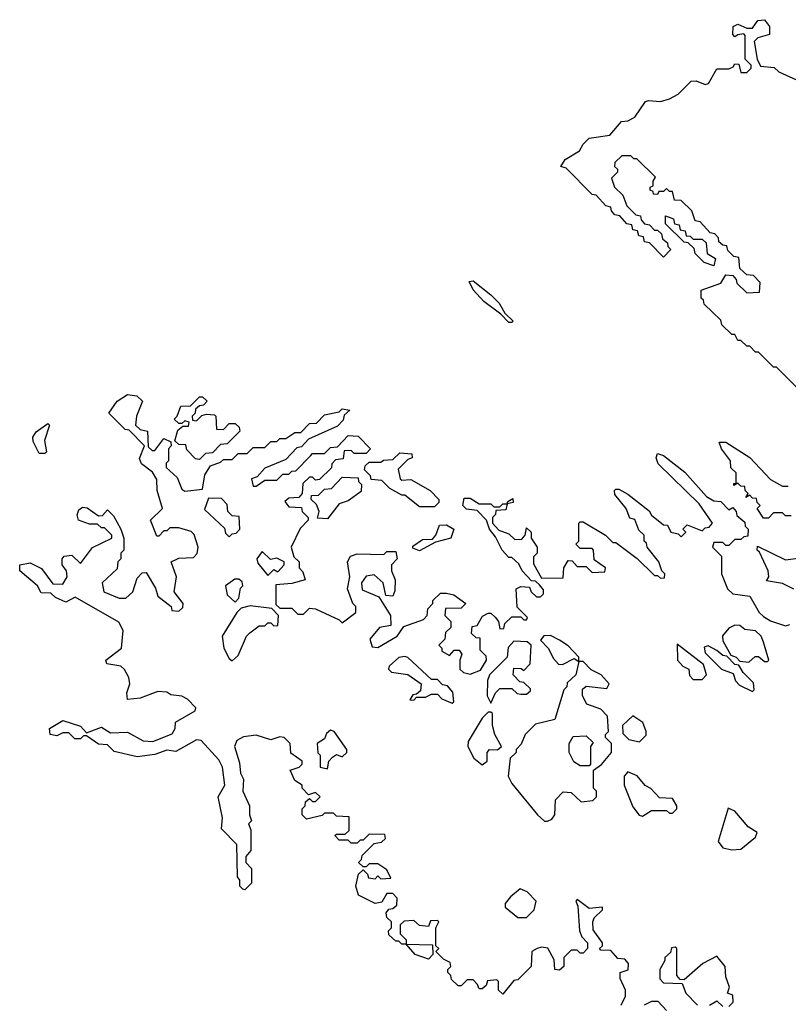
# Model space of a CAD drawing. Extents: x 2601477 to 2753313, y 449408 to 581029.
# Tile 148 of 203: x 2694410 to 2696995, y 497528 to 500838. Entities that reach past the tile are written whole.
import ezdxf

# ---------------------------------------------------------------- set-up
doc = ezdxf.new("R2010")
doc.units = 0

msp = doc.modelspace()

# ---------------------------------------------------------------- linework, layer by layer
at = {"layer": '0CON05XD'}
for points in [[(2697035, 499590), (2696955, 499670), (2696945, 499670), (2696895, 499720), (2696885, 499720), (2696865, 499740), (2696855, 499740), (2696835, 499760), (2696825, 499760), (2696815, 499780), (2696805, 499780), (2696771.7, 499811.7), (2696768.3, 499828.3), (2696711.7, 499881.7), (2696710, 499895), (2696701.7, 499901.7), (2696701.7, 499928.3), (2696768.3, 499951.7), (2696785, 499980), (2696808.3, 499978.3), (2696820, 499965), (2696821.7, 499951.7), (2696855, 499920), (2696898.3, 499921.7), (2696900, 499955), (2696878.3, 499978.3), (2696855, 499980), (2696831.7, 500001.7), (2696828.3, 500038.3), (2696811.7, 500041.7), (2696791.7, 500061.7), (2696788.3, 500078.3), (2696775, 500080), (2696761.7, 500091.7), (2696760, 500105), (2696748.3, 500118.3), (2696731.7, 500121.7), (2696698.3, 500158.3), (2696681.7, 500161.7), (2696670, 500195), (2696635, 500230), (2696611.7, 500231.7), (2696605, 500260), (2696595, 500260), (2696585, 500270), (2696575, 500260), (2696560, 500260), (2696555, 500250), (2696541.7, 500251.7), (2696540, 500260), (2696530, 500265), (2696530, 500275), (2696540, 500280), (2696540, 500295), (2696548.3, 500308.3), (2696485, 500370), (2696475, 500370), (2696465, 500380), (2696435, 500380), (2696411.7, 500358.3), (2696410, 500345), (2696420, 500335), (2696420, 500325), (2696400, 500305), (2696410, 500275), (2696438.3, 500248.3), (2696451.7, 500211.7), (2696481.7, 500181.7), (2696498.3, 500178.3), (2696500, 500165), (2696511.7, 500151.7), (2696528.3, 500148.3), (2696545, 500130), (2696555, 500130), (2696568.3, 500118.3), (2696571.7, 500101.7), (2696588.3, 500088.3), (2696590, 500075), (2696600, 500065), (2696575, 500040), (2696528.3, 500088.3), (2696511.7, 500091.7), (2696508.3, 500108.3), (2696491.7, 500111.7), (2696488.3, 500128.3), (2696471.7, 500131.7), (2696468.3, 500148.3), (2696451.7, 500151.7), (2696428.3, 500178.3), (2696411.7, 500181.7), (2696400, 500195), (2696398.3, 500208.3), (2696381.7, 500211.7), (2696348.3, 500248.3), (2696335, 500250), (2696248.3, 500338.3), (2696230, 500345), (2696245, 500367.5), (2696293, 500397), (2696305, 500420), (2696325, 500440), (2696395, 500450), (2696433.9, 500496.1), (2696455, 500497.5), (2696479.3, 500510.7), (2696515, 500562.5), (2696525, 500566.7), (2696565, 500563.3), (2696595, 500572.5), (2696625, 500587.5), (2696668.3, 500631.7), (2696685, 500632.5), (2696715, 500620), (2696727, 500623), (2696755, 500672.5), (2696795, 500672.5), (2696810, 500680), (2696815, 500690), (2696828.3, 500688.3), (2696835, 500660), (2696855, 500660), (2696870, 500675), (2696870, 500685), (2696850, 500705), (2696850, 500785), (2696845, 500790), (2696825, 500787.5), (2696815, 500780), (2696808.3, 500788.3), (2696810, 500815), (2696825, 500822.5), (2696855, 500810), (2696875, 500810), (2696892.5, 500835), (2696915, 500838), (2696931.2, 500815), (2696931.7, 500788.3), (2696893, 500777), (2696880, 500765), (2696890, 500705), (2696901.7, 500681.7), (2696947, 500677), (2696963, 500663), (2697035, 500630)], [(2696745, 500010), (2696711.7, 500021.7), (2696681.7, 500051.7), (2696678.3, 500068.3), (2696658.3, 500088.3), (2696645, 500090), (2696581.7, 500151.7), (2696581.7, 500178.3), (2696608.3, 500168.3), (2696611.7, 500151.7), (2696628.3, 500148.3), (2696631.7, 500131.7), (2696648.3, 500128.3), (2696651.7, 500111.7), (2696665, 500110), (2696675, 500100), (2696705, 500100), (2696718.3, 500088.3), (2696721.7, 500051.7), (2696750, 500035), (2696745, 500010)], [(2696065, 499820), (2696055, 499820), (2696028.3, 499848.3), (2695970.7, 499890.7), (2695935, 499930), (2695921.7, 499958.3), (2695935, 499960), (2695995, 499912.5), (2696022.5, 499885), (2696041.7, 499851.7), (2696070, 499825), (2696065, 499820)], [(2695149.3, 498339.3), (2695152.5, 498305), (2695162.5, 498285), (2695160, 498245), (2695182.5, 498195), (2695182.5, 498165), (2695190, 498145), (2695180, 498135), (2695187.5, 498115), (2695187.5, 498045), (2695170, 498025), (2695170, 498005), (2695190, 497985), (2695190, 497935), (2695167, 497913), (2695160, 497915), (2695150, 497925), (2695150, 497945), (2695143, 497957), (2695140, 498065), (2695088.3, 498118.3), (2695092.5, 498155), (2695077.5, 498225), (2695100, 498265), (2695092.5, 498325), (2695079.3, 498349.3), (2695020, 498415), (2695005, 498417.5), (2694935, 498377.5), (2694905, 498382.5), (2694865, 498367.5), (2694805, 498360), (2694728.3, 498378.3), (2694705, 498400), (2694675, 498402.5), (2694635, 498430), (2694625, 498430), (2694615, 498420), (2694595, 498420), (2694575, 498440), (2694555, 498440), (2694535, 498430), (2694512.5, 498435), (2694510, 498455), (2694555, 498482.5), (2694615, 498462.5), (2694635, 498440), (2694685, 498460), (2694715, 498440), (2694773, 498443), (2694825, 498413.3), (2694858.3, 498411.7), (2694923, 498437), (2694932.5, 498455), (2694933.6, 498476.4), (2695000, 498515), (2695002.5, 498525), (2694974.1, 498554.1), (2694955, 498563.3), (2694918.3, 498568.3), (2694905, 498577.5), (2694875, 498580), (2694815, 498557.5), (2694772.5, 498552.5), (2694770, 498575), (2694780, 498605), (2694777, 498627), (2694763, 498653), (2694750, 498665), (2694737, 498667), (2694703, 498673), (2694700, 498685), (2694752.5, 498725), (2694757.5, 498785), (2694743, 498813), (2694597, 498897), (2694565, 498880), (2694530, 498895), (2694515, 498910), (2694481.7, 498911.7), (2694470, 498935), (2694410, 498985), (2694410, 499005), (2694445, 499012.5), (2694483, 498993), (2694521.7, 498941.7), (2694555, 498940), (2694570, 498965), (2694567.5, 498985), (2694552.5, 499005), (2694552.5, 499025), (2694560, 499035), (2694585, 499037.5), (2694615, 499010), (2694655, 499063.3), (2694720, 499095), (2694720, 499105), (2694695, 499130), (2694685, 499130), (2694671.7, 499141.7), (2694645, 499142.5), (2694607.5, 499155), (2694603.6, 499173.6), (2694609.3, 499190.7), (2694620.7, 499199.3), (2694637, 499197), (2694675, 499170), (2694688.3, 499171.7), (2694705, 499190), (2694725, 499170), (2694750, 499125), (2694760, 499095), (2694760, 499055), (2694750, 499045), (2694750, 499025), (2694740, 499015), (2694738.3, 498991.7), (2694687.5, 498945), (2694692.5, 498915), (2694745, 498893.3), (2694767, 498893), (2694790, 498915), (2694805, 498960), (2694821.7, 498978.3), (2694835, 498980), (2694867, 498927), (2694875, 498900), (2694920, 498865), (2694921.7, 498851.7), (2694945, 498850), (2694958.3, 498861.7), (2694960, 498875), (2694930, 498915), (2694937.5, 498965), (2694920, 499015), (2694945, 499027.5), (2694995, 499030), (2695007, 499043), (2695010, 499065), (2694997, 499107), (2694987, 499117), (2694945, 499130), (2694915, 499130), (2694905, 499120), (2694895, 499120), (2694878.3, 499101.7), (2694871.7, 499101.7), (2694850, 499155), (2694890, 499195), (2694872.5, 499255), (2694871.7, 499291.7), (2694856.4, 499316.4), (2694820, 499345), (2694813, 499363), (2694830, 499405), (2694778.3, 499458.3), (2694765, 499460), (2694710, 499515), (2694737.5, 499555), (2694772.3, 499577.7), (2694803.9, 499573.9), (2694822.5, 499555), (2694802.5, 499505), (2694800, 499475), (2694815, 499460), (2694840, 499455), (2694841.7, 499401.7), (2694855, 499390), (2694865, 499390), (2694895, 499430), (2694918.3, 499418.3), (2694920, 499405), (2694910, 499395), (2694910, 499355), (2694903, 499347), (2694903, 499333), (2694939.3, 499299.3), (2694955, 499260), (2694965, 499252.5), (2695025, 499260), (2695032.5, 499307.5), (2695051.7, 499338.3), (2695085, 499350), (2695095, 499360), (2695125, 499360), (2695145, 499380), (2695175, 499380), (2695195, 499400), (2695235, 499400), (2695255, 499420), (2695275, 499420), (2695285, 499430), (2695305, 499430), (2695335, 499450), (2695355, 499450), (2695385, 499480), (2695408.3, 499481.7), (2695435, 499510), (2695485, 499520), (2695495, 499530), (2695520, 499525), (2695501.7, 499508.3), (2695498.3, 499491.7), (2695478.3, 499471.7), (2695381.7, 499428.3), (2695358.3, 499401.7), (2695341.7, 499398.3), (2695305, 499360), (2695235, 499330), (2695208.3, 499301.7), (2695190, 499295), (2695195, 499270), (2695205, 499270), (2695235, 499290), (2695275, 499290), (2695295, 499310), (2695315, 499310), (2695325, 499320), (2695338.3, 499321.7), (2695388.3, 499371.7), (2695395, 499380), (2695435, 499380), (2695455, 499400), (2695478.3, 499401.7), (2695515, 499440), (2695548.3, 499438.3), (2695590, 499395), (2695575, 499380), (2695535, 499380), (2695525, 499390), (2695501.7, 499388.3), (2695498.3, 499361.7), (2695471.7, 499358.3), (2695460, 499345), (2695458.3, 499331.7), (2695418.3, 499291.7), (2695405, 499290), (2695395, 499300), (2695385, 499300), (2695361.7, 499278.3), (2695360, 499245), (2695348.3, 499231.7), (2695315, 499230), (2695301.7, 499218.3), (2695315, 499200), (2695358.3, 499198.3), (2695360, 499185), (2695380, 499165), (2695380, 499155), (2695353, 499127), (2695322.5, 499065), (2695331.7, 499031.7), (2695350, 499015), (2695350, 498995), (2695361.7, 498981.7), (2695370, 498955), (2695325, 498942.5), (2695271.7, 498938.3), (2695271.7, 498871.7), (2695285, 498860), (2695325, 498860), (2695345, 498840), (2695365, 498840), (2695385, 498860), (2695405, 498857.5), (2695485, 498820), (2695495, 498810), (2695540, 498845), (2695540, 498865), (2695530, 498875), (2695512.5, 498925), (2695520, 498965), (2695512.5, 499015), (2695522.5, 499035), (2695545, 499042.5), (2695635, 499040), (2695645, 499050), (2695675, 499050), (2695680, 499025), (2695660, 499005), (2695660, 498985), (2695672.5, 498955), (2695671.7, 498918.3), (2695665, 498900), (2695641.7, 498901.7), (2695632.5, 498945), (2695601.7, 498971.7), (2695575, 498967.5), (2695560, 498945), (2695561.7, 498921.7), (2695618.3, 498898.3), (2695657.5, 498835), (2695658.3, 498801.7), (2695620, 498795), (2695587.5, 498755), (2695595, 498730), (2695615, 498727.5), (2695680, 498765), (2695701.7, 498798.3), (2695768.3, 498821.7), (2695780, 498835), (2695783, 498857), (2695800, 498875), (2695800, 498885), (2695825, 498910), (2695845, 498910), (2695870, 498905), (2695910, 498875), (2695895, 498860), (2695841.7, 498858.3), (2695840, 498835), (2695860, 498815), (2695860, 498795), (2695841.7, 498778.3), (2695840, 498755), (2695820, 498735), (2695830, 498725), (2695830, 498715), (2695855, 498700), (2695871.7, 498718.3), (2695888.3, 498718.3), (2695897.5, 498705), (2695890, 498685), (2695890, 498655), (2695903, 498643), (2695925, 498637.5), (2695959.3, 498650.7), (2695980, 498685), (2695978.3, 498698.3), (2695958.3, 498718.3), (2695958.3, 498758.3), (2695945, 498760), (2695930, 498775), (2695931.7, 498798.3), (2695948.3, 498801.7), (2695967, 498833), (2695985, 498842.5), (2695995, 498842.5), (2696009.3, 498829.3), (2696020, 498815), (2696025, 498790), (2696038.3, 498791.7), (2696041.7, 498808.3), (2696065, 498830), (2696095, 498830), (2696105, 498820), (2696115, 498820), (2696118.3, 498828.3), (2696083, 498863), (2696080, 498925), (2696095, 498932.5), (2696125, 498930), (2696130, 498915), (2696148.3, 498898.3), (2696161.7, 498898.3), (2696171.7, 498908.3), (2696171.7, 498921.7), (2696158.3, 498938.3), (2696145, 498950), (2696131.7, 498951.7), (2696100, 498985), (2696088.3, 499008.3), (2696065, 499030), (2696055, 499030), (2696032.5, 499055), (2696010, 499100), (2695990, 499125), (2695980, 499155), (2695948.3, 499188.3), (2695913, 499193), (2695900, 499205), (2695905, 499230), (2695925, 499230), (2695955, 499210), (2695995, 499210), (2696005, 499200), (2696025, 499200), (2696035, 499210), (2696050, 499210), (2696051.7, 499218.3), (2696068.3, 499228.3), (2696070, 499215), (2696050, 499210), (2696045, 499190), (2696011.7, 499188.3), (2696010, 499175), (2696000, 499165), (2696000, 499145), (2696021.7, 499121.7), (2696055, 499110), (2696075, 499090), (2696098.3, 499091.7), (2696110, 499105), (2696115, 499130), (2696130, 499115), (2696130, 499095), (2696150, 499065), (2696150, 499045), (2696138.3, 499031.7), (2696138.3, 499008.3), (2696165, 498960), (2696238.3, 498961.7), (2696240, 498995), (2696255, 499020), (2696268.3, 499018.3), (2696285, 499000), (2696315, 499000), (2696335, 498980), (2696378.3, 498981.7), (2696380, 498995), (2696341.7, 499021.7), (2696340, 499055), (2696335, 499060), (2696295, 499060), (2696280, 499075), (2696290, 499085), (2696290, 499145), (2696295, 499150), (2696305, 499150), (2696380, 499105), (2696405, 499080), (2696415, 499080), (2696486.4, 499026.4), (2696545, 498970), (2696555, 498970), (2696565, 498960), (2696578.3, 498961.7), (2696580, 498975), (2696570, 498985), (2696560, 499015), (2696520, 499065), (2696518.3, 499078.3)], [(2695015, 499360), (2695001.7, 499361.7), (2694971.7, 499391.7), (2694968.3, 499408.3), (2694945, 499410), (2694931.7, 499421.7), (2694941.7, 499458.3), (2694958.3, 499471.7), (2694978.3, 499471.7), (2694980, 499485), (2694965, 499490), (2694955, 499480), (2694945, 499480), (2694930, 499495), (2694940, 499505), (2694951.7, 499538.3), (2694985, 499540), (2695015, 499570), (2695025, 499570), (2695040, 499555), (2695028.3, 499541.7), (2695015, 499540), (2695001.7, 499528.3), (2695000, 499515), (2694990, 499505), (2694991.7, 499491.7), (2695005, 499490), (2695023, 499507), (2695038.3, 499511.7), (2695065, 499510), (2695070, 499505), (2695071.7, 499461.7), (2695095, 499460), (2695115, 499480), (2695135, 499480), (2695148.3, 499468.3), (2695150, 499455), (2695108.3, 499411.7), (2695085, 499410), (2695058.3, 499381.7), (2695035, 499380), (2695015, 499360)], [(2694495, 499380), (2694475, 499380), (2694455, 499420), (2694453.8, 499435), (2694465, 499452.5), (2694505, 499480), (2694510, 499475), (2694493, 499423), (2694500, 499385), (2694495, 499380)], [(2697005, 499170), (2696985, 499170), (2696975, 499180), (2696945, 499180), (2696928.3, 499161.7), (2696911.7, 499161.7), (2696890, 499195), (2696900, 499205), (2696890, 499215), (2696888.3, 499228.3), (2696875, 499230), (2696865, 499240), (2696851.7, 499231.7), (2696860, 499245), (2696850, 499255), (2696848.3, 499268.3), (2696835, 499270), (2696825, 499280), (2696811.7, 499271.7), (2696811.7, 499278.3), (2696820, 499280), (2696820, 499315), (2696801.7, 499331.7), (2696800, 499355), (2696770, 499395), (2696762.5, 499417.5), (2696785, 499417.5), (2696866.1, 499366.1), (2696935, 499292.5), (2696975, 499270), (2696995, 499270)], [(2695805, 499200), (2695755, 499200), (2695705, 499240), (2695695, 499240), (2695655, 499262.5), (2695628.3, 499288.3), (2695591.7, 499291.7), (2695590, 499305), (2695570, 499325), (2695571.7, 499338.3), (2695585, 499350), (2695625, 499350), (2695633, 499357), (2695665, 499360), (2695688.3, 499381.7), (2695728.3, 499378.3), (2695730, 499365), (2695715, 499360), (2695683, 499327), (2695690, 499295), (2695695, 499290), (2695725, 499292.5), (2695790, 499255), (2695820, 499225), (2695820, 499215), (2695805, 499200)], [(2696518.3, 499078.3), (2696510, 499085), (2696510, 499105), (2696491.7, 499121.7), (2696478.3, 499158.3), (2696461.7, 499161.7), (2696450, 499195), (2696411.7, 499241.7), (2696410, 499255), (2696415, 499260), (2696425, 499260), (2696455, 499242.5), (2696526.7, 499186.7), (2696535, 499172.5), (2696575, 499140), (2696588.3, 499138.3), (2696600, 499115), (2696625, 499110), (2696635, 499100), (2696650, 499115), (2696640, 499125), (2696655, 499140), (2696705, 499120), (2696715, 499130), (2696728.3, 499131.7), (2696740, 499145), (2696695, 499210), (2696557.5, 499345), (2696550, 499365), (2696555, 499380), (2696575, 499372.5), (2696646.4, 499316.4), (2696720, 499235), (2696745, 499220), (2696768.3, 499218.3), (2696795, 499190), (2696808.3, 499198.3), (2696820, 499185), (2696821.7, 499171.7), (2696848.3, 499148.3), (2696850, 499135), (2696860, 499125), (2696858.3, 499101.7), (2696845, 499100), (2696835, 499090), (2696815, 499090), (2696795, 499070), (2696785, 499070), (2696775, 499080), (2696745, 499080), (2696740, 499065), (2696770, 499035), (2696770, 498975), (2696790, 498925), (2696808.3, 498908.3), (2696865, 498900), (2696896.7, 498845), (2696911.2, 498831.2), (2696935, 498816.7), (2696985, 498800), (2697000, 498805)], [(2695445, 499160), (2695411.7, 499161.7), (2695417.5, 499185), (2695408.3, 499208.3), (2695390, 499225), (2695391.7, 499238.3), (2695415, 499240), (2695435, 499260), (2695458.3, 499261.7), (2695495, 499300), (2695548.3, 499298.3), (2695550, 499285), (2695560, 499275), (2695558.3, 499251.7), (2695515, 499220), (2695485, 499210), (2695445, 499160)], [(2695115, 499100), (2695125, 499110), (2695138.3, 499111.7), (2695150, 499125), (2695148.3, 499168.3), (2695125, 499170), (2695110, 499185), (2695108.3, 499208.3), (2695088.3, 499228.3), (2695045, 499230), (2695031.7, 499191.7), (2695098.3, 499128.3), (2695101.7, 499111.7), (2695115, 499100)], [(2695755, 499052.5), (2695731.7, 499061.7), (2695731.7, 499068.3), (2695765, 499090), (2695798.3, 499091.7), (2695810, 499105), (2695821.7, 499138.3), (2695845, 499140), (2695870, 499125), (2695860, 499095), (2695808.3, 499081.7), (2695755, 499052.5)], [(2697013, 498923), (2696975, 498942.5), (2696921.7, 498951.7), (2696930, 498965), (2696927.5, 498985), (2696898.3, 499048.3), (2696890, 499055), (2696891.7, 499068.3), (2696985, 499022.5), (2697045, 499030)], [(2695245, 498970), (2695265, 498990), (2695278.3, 498981.7), (2695300, 499005), (2695300, 499015), (2695275, 499027.5), (2695253, 499023), (2695225, 499050), (2695207.5, 499025), (2695210.7, 499010.7), (2695245, 498970)], [(2695135, 498880), (2695147, 498893), (2695153, 498927), (2695160, 498935), (2695158.3, 498948.3), (2695147.5, 498957.5), (2695133.3, 498956.7), (2695102.5, 498935), (2695107.5, 498905), (2695135, 498880)], [(2695125, 498682.5), (2695145, 498700), (2695172.5, 498765), (2695183.6, 498776.4), (2695215, 498800), (2695235, 498800), (2695245, 498810), (2695255, 498810), (2695265, 498800), (2695278.3, 498801.7), (2695280, 498835), (2695258.3, 498858.3), (2695185, 498867.5), (2695155, 498860), (2695140, 498845), (2695091.2, 498765), (2695096.7, 498725), (2695115, 498690), (2695125, 498682.5)], [(2696861.7, 498678.3), (2696883, 498697), (2696895, 498697.5), (2696915, 498680), (2696925, 498680), (2696930, 498685), (2696912, 498745), (2696903.8, 498765), (2696885, 498783.8), (2696848.3, 498788.3), (2696831.7, 498801.7), (2696815, 498802.5), (2696795, 498792.5), (2696773.9, 498766.1), (2696775, 498750), (2696801.7, 498701.7), (2696820, 498695), (2696831.7, 498681.7), (2696861.7, 498678.3)], [(2696235, 498670), (2696275, 498690), (2696290, 498680), (2696290, 498695), (2696255, 498732.5), (2696225, 498752.5), (2696195, 498767.5), (2696173, 498767), (2696161.7, 498751.7), (2696187.5, 498725), (2696205, 498690), (2696221.7, 498671.7), (2696235, 498670)], [(2695995, 498540), (2696010, 498575), (2696025, 498590), (2696065, 498590), (2696083, 498573), (2696095, 498570), (2696115, 498570), (2696128.3, 498581.7), (2696128.3, 498588.3), (2696105, 498610), (2696091.7, 498611.7), (2696070, 498635), (2696071.7, 498658.3), (2696097, 498657), (2696105, 498650), (2696127, 498673), (2696130, 498735), (2696117, 498747), (2696071.7, 498748.3), (2696053, 498727), (2696050, 498695), (2695990, 498635), (2695983.3, 498616.7), (2695982.5, 498565), (2695995, 498540)], [(2696705, 498620), (2696720, 498635), (2696710, 498670), (2696621.7, 498738.3), (2696622.5, 498685), (2696640, 498665), (2696660, 498655), (2696663, 498633), (2696675, 498620), (2696705, 498620)], [(2696875, 498580), (2696880, 498585), (2696878.3, 498608.3), (2696843.3, 498643.3), (2696828.3, 498668.3), (2696815, 498670), (2696788.3, 498698.3), (2696775, 498700), (2696755, 498717.5), (2696725, 498732.5), (2696711.7, 498728.3), (2696715, 498710), (2696770, 498655), (2696810, 498640), (2696817.5, 498615), (2696830.7, 498600.7), (2696875, 498580)], [(2695865, 498540), (2695870, 498545), (2695867, 498577), (2695848.3, 498598.3), (2695831.7, 498601.7), (2695815, 498620), (2695795, 498620), (2695715, 498693.3), (2695705, 498697.5), (2695685, 498693.3), (2695652.5, 498665), (2695650, 498655), (2695660, 498645), (2695715, 498636.7), (2695760, 498605), (2695758.3, 498581.7), (2695745, 498570), (2695731.7, 498568.3), (2695721.7, 498551.7), (2695735, 498550), (2695745, 498560), (2695775, 498560), (2695795, 498570), (2695815, 498570), (2695830, 498555), (2695865, 498540)], [(2696185, 498143.3), (2696199.5, 498150.5), (2696210, 498165), (2696212.5, 498215), (2696238.3, 498241.7), (2696265, 498240), (2696298.3, 498208.3), (2696337, 498213), (2696350, 498225), (2696350, 498245), (2696340, 498255), (2696340, 498315), (2696366.4, 498333.6), (2696400, 498375), (2696400, 498405), (2696380, 498425), (2696380, 498435), (2696390, 498445), (2696387, 498497), (2696365, 498520), (2696317, 498537), (2696302.5, 498565), (2696303, 498587), (2696315, 498597.5), (2696385, 498590), (2696392.5, 498605), (2696365.8, 498635.8), (2696332, 498652), (2696305, 498680), (2696290, 498680), (2696280, 498635), (2696251.7, 498608.3), (2696250, 498595), (2696240, 498585), (2696210, 498485), (2696145, 498470), (2696110, 498435), (2696097, 498403), (2696080, 498385), (2696080, 498375), (2696060, 498355), (2696052.5, 498295), (2696065, 498270), (2696151.2, 498165), (2696175, 498143.8), (2696185, 498143.3)], [(2695965, 498333.3), (2695982.5, 498345), (2695982.5, 498375), (2695990, 498385), (2696017, 498383), (2696030, 498395), (2696007.5, 498435), (2696000, 498465), (2696000, 498505), (2695995, 498510), (2695985, 498510), (2695965, 498490), (2695918.3, 498411.7), (2695917.5, 498395), (2695937.5, 498355), (2695965, 498333.3)], [(2696495, 498410), (2696517, 498433), (2696516.7, 498445), (2696505.6, 498475.6), (2696472.5, 498497.5), (2696437.5, 498465), (2696438.3, 498438.3), (2696458.3, 498418.3), (2696495, 498410)], [(2696432.5, 497525), (2696447.5, 497555), (2696447.5, 497575), (2696430, 497615), (2696430, 497635), (2696456.4, 497643.6), (2696457.5, 497665), (2696445, 497680), (2696421.7, 497681.7), (2696398.3, 497708.3), (2696365, 497710), (2696360, 497715), (2696370, 497725), (2696370, 497735), (2696338.3, 497778.3), (2696337.5, 497805), (2696341.7, 497818.3), (2696370, 497845), (2696370, 497855), (2696325, 497850), (2696285, 497880), (2696280, 497875), (2696287.5, 497857.5), (2696292.5, 497775), (2696300, 497755), (2696320, 497735), (2696320, 497715), (2696305, 497700), (2696295, 497700), (2696285, 497710), (2696265, 497710), (2696240, 497685), (2696240, 497655), (2696225, 497642.5), (2696210, 497645), (2696207, 497677), (2696186.2, 497716.2), (2696165, 497720), (2696150, 497715), (2696132.5, 497705), (2696130, 497655), (2696085, 497610), (2696071.7, 497608.3), (2696035, 497562.5), (2696020, 497575), (2696020, 497605), (2696015, 497610), (2695983, 497607), (2695978.3, 497591.7), (2695965, 497580), (2695955, 497580), (2695950, 497595), (2695935, 497610), (2695915, 497610), (2695895, 497590), (2695885, 497590), (2695861.7, 497611.7), (2695860, 497625), (2695850, 497635), (2695850, 497645), (2695860, 497655), (2695858.3, 497668.3), (2695835, 497680), (2695810, 497705), (2695820, 497715), (2695810, 497725), (2695810, 497785), (2695820, 497805), (2695815, 497810), (2695791.7, 497808.3), (2695785, 497790), (2695755, 497792.5), (2695735, 497810), (2695703, 497807), (2695690, 497795), (2695690, 497765), (2695710, 497745), (2695710, 497730), (2695798.3, 497728.3), (2695800, 497695), (2695785, 497680), (2695740, 497695), (2695710, 497730), (2695695, 497730), (2695685, 497740), (2695675, 497740), (2695651.7, 497761.7), (2695650, 497775), (2695660, 497785), (2695660, 497805), (2695645, 497820), (2695642.5, 497835), (2695651.7, 497848.3), (2695665, 497850), (2695678.3, 497861.7), (2695680, 497885), (2695665, 497900), (2695645, 497900), (2695628.3, 497871.7), (2695605, 497866.7), (2695550, 497895), (2695540, 497925), (2695550, 497965), (2695565, 497980), (2695580, 497965), (2695583, 497953), (2695605, 497950), (2695615, 497960), (2695625, 497950), (2695658.3, 497951.7), (2695645, 497980), (2695615, 498000), (2695585, 498000), (2695575, 497990), (2695565, 497990), (2695550, 498005), (2695560, 498015), (2695561.7, 498028.3), (2695601.7, 498068.3), (2695627, 498073), (2695640, 498085), (2695638.3, 498098.3), (2695585, 498100), (2695565, 498080), (2695555, 498080), (2695545, 498070), (2695525, 498070), (2695515, 498080), (2695485, 498080), (2695470, 498095), (2695475, 498100), (2695505, 498100), (2695518.3, 498111.7), (2695518.3, 498158.3), (2695475, 498160), (2695465, 498170), (2695435, 498170), (2695427, 498163), (2695375, 498150), (2695360, 498165), (2695360, 498185), (2695370, 498195), (2695371.7, 498208.3), (2695385, 498220), (2695395, 498210), (2695405, 498210), (2695420, 498225), (2695405, 498240), (2695381.7, 498231.7), (2695360, 498255), (2695360, 498265), (2695335, 498280), (2695320, 498315), (2695350, 498325), (2695360, 498335), (2695360, 498345), (2695321.7, 498371.7), (2695320, 498405), (2695300, 498425), (2695285, 498427.5), (2695255, 498417.5), (2695205, 498432.5), (2695163, 498427), (2695140, 498415), (2695132.5, 498395), (2695149.3, 498339.3)], [(2695445, 498320), (2695450, 498345), (2695461.7, 498358.3), (2695475, 498367.5), (2695495, 498360), (2695510, 498375), (2695510, 498385), (2695467.5, 498445), (2695455, 498450), (2695441.7, 498438.3), (2695435, 498420), (2695410, 498405), (2695413, 498373), (2695420, 498365), (2695420, 498325), (2695445, 498320)], [(2696325, 498330), (2696295, 498330), (2696273.3, 498343.3), (2696257.5, 498375), (2696257.5, 498405), (2696271.7, 498428.3), (2696315, 498430), (2696338.3, 498408.3), (2696330, 498395), (2696330, 498335), (2696325, 498330)], [(2696505, 498160), (2696535, 498180), (2696585, 498180), (2696595, 498170), (2696605, 498170), (2696620, 498185), (2696620, 498195), (2696605, 498220), (2696561.7, 498221.7), (2696533, 498253), (2696513.6, 498263.6), (2696486.4, 498296.4), (2696455, 498310), (2696442.5, 498295), (2696443.3, 498265), (2696471.7, 498191.7), (2696493.6, 498163.6), (2696505, 498160)], [(2696805, 498046.7), (2696835, 498050), (2696885, 498090), (2696890, 498105), (2696860, 498125), (2696815, 498177.5), (2696793, 498187), (2696758.8, 498075), (2696775, 498054), (2696805, 498046.7)], [(2696115, 497820), (2696140, 497845), (2696146.7, 497875), (2696116.4, 497906.4), (2696093.6, 497916.4), (2696060.7, 497889.3), (2696043, 497867), (2696042.5, 497855), (2696085, 497820), (2696115, 497820)], [(2696795, 497520), (2696810, 497535), (2696808.3, 497558.3), (2696790, 497565), (2696797.5, 497585), (2696785, 497620), (2696782.5, 497655), (2696755, 497690), (2696707.5, 497665), (2696645, 497610), (2696631.7, 497611.7), (2696620, 497625), (2696620, 497715), (2696615, 497720), (2696601.7, 497718.3), (2696598.3, 497701.7), (2696580, 497685), (2696580, 497675), (2696562.5, 497645), (2696563, 497613), (2696575, 497600), (2696638.3, 497598.3), (2696650, 497565), (2696690, 497525)], [(2696730, 497525), (2696755, 497540), (2696775, 497520)], [(2696585, 497507.5), (2696557, 497537), (2696535, 497537.5), (2696510, 497525)]]:
    msp.add_lwpolyline(points, dxfattribs=at)

doc.saveas('drawing.dxf')
